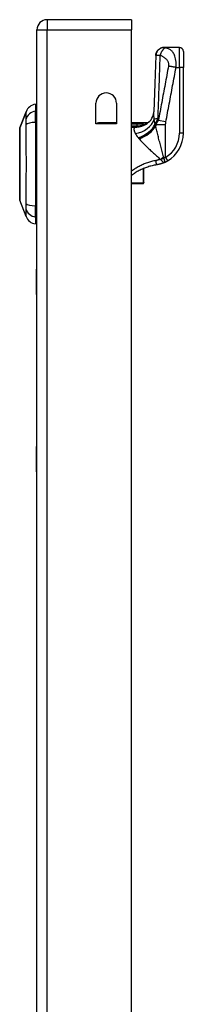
# Model space of a CAD drawing. Header units: inches. Extents: x 20 to 683, y 61 to 320.
# Tile 195 of 205: x 399.7 to 401.32, y 204.48 to 214.19. Entities that reach past the tile are written whole.
import ezdxf

# ---------------------------------------------------------------- set-up
doc = ezdxf.new("R2010")
doc.units = ezdxf.units.IN
doc.header["$MEASUREMENT"] = 0
doc.layers.add('Visible Edges(ANSI)', color=7, linetype='Continuous', lineweight=25)
doc.layers.add('Visible Tangent Edges(ANSI)', color=7, linetype='Continuous', lineweight=25)

msp = doc.modelspace()

# ---------------------------------------------------------------- linework, layer by layer
at = {"layer": 'Visible Edges(ANSI)'}
for p, q in [((400.8081, 214.1937), (399.9731, 214.1937)), ((400.8081, 214.1937), (400.8081, 214.0947)), ((399.8741, 177.3747), (399.8741, 214.0947)), ((400.8081, 177.4917), (400.8081, 214.0947)), ((401.1275, 213.9193), (401.1263, 213.9193)), ((401.2796, 213.9193), (401.1275, 213.9193)), ((401.319, 213.88), (401.319, 213.7225)), ((401.319, 213.0734), (401.319, 213.7225)), ((399.8583, 213.3603), (399.8583, 213.2922)), ((400.4566, 213.1662), (400.4566, 213.3697)), ((400.6596, 213.3697), (400.6596, 213.1662)), ((399.7038, 213.1266), (399.7659, 213.2863)), ((399.8583, 213.1815), (399.8583, 213.2922)), ((399.8583, 213.1815), (399.8583, 212.358)), ((400.6596, 213.1662), (400.4566, 213.1662)), ((400.6596, 213.1769), (400.4804, 213.1769)), ((400.9623, 213.1769), (400.8081, 213.1769)), ((400.9396, 213.1595), (400.9389, 213.1589)), ((400.9289, 212.5868), (400.9289, 212.7269)), ((400.8081, 212.5769), (400.921, 212.5769)), ((400.9289, 212.5868), (400.9289, 212.5848)), ((399.7659, 212.2532), (399.7038, 212.4129)), ((399.8583, 212.2472), (399.8583, 212.358)), ((399.8583, 212.2472), (399.8583, 212.1792)), ((399.8681, 211.4847), (399.8681, 211.7347)), ((399.8741, 211.7347), (399.8681, 211.7347)), ((399.8681, 211.4847), (399.8681, 209.9847)), ((399.8681, 209.7347), (399.8681, 209.9847)), ((399.8681, 209.7347), (399.8741, 209.7347))]:
    msp.add_line(p, q, dxfattribs=at)
at = {"layer": 'Visible Edges(ANSI)', "flags": 128}
for points in [[(401.047, 213.8422), (401.0489, 213.8573), (401.0537, 213.8718), (401.0611, 213.8852), (401.071, 213.8969), (401.083, 213.9064), (401.0965, 213.9135), (401.1112, 213.9179), (401.1263, 213.9193)], [(401.047, 213.8422), (401.0383, 213.5641), (401.0282, 213.286)], [(400.9763, 213.1818), (400.9886, 213.1937), (400.9999, 213.2076), (401.0096, 213.2227), (401.0171, 213.238), (401.0224, 213.2526), (401.0257, 213.2657), (401.0275, 213.2769), (401.0282, 213.286)], [(399.7035, 213.1248), (399.7035, 213.1244), (399.7035, 213.1231), (399.7035, 213.121), (399.7035, 213.118), (399.7034, 213.1142), (399.7034, 213.1096), (399.7034, 213.1041), (399.7034, 213.0978), (399.7034, 213.0908), (399.7034, 213.083), (399.7033, 213.0744), (399.7033, 213.065), (399.7033, 213.055), (399.7033, 213.0442), (399.7033, 213.0328), (399.7033, 213.0208), (399.7033, 213.0082), (399.7033, 212.995), (399.7033, 212.9813), (399.7033, 212.9671), (399.7033, 212.9524), (399.7034, 212.9372), (399.7034, 212.9216), (399.7034, 212.9055), (399.7034, 212.8892), (399.7034, 212.8726), (399.7034, 212.8558), (399.7035, 212.8389), (399.7035, 212.8217), (399.7035, 212.8044), (399.7035, 212.7869), (399.7035, 212.7694), (399.7035, 212.7519), (399.7035, 212.7345), (399.7035, 212.7172), (399.7035, 212.7001), (399.7034, 212.6831), (399.7034, 212.6663), (399.7034, 212.6497), (399.7034, 212.6333), (399.7034, 212.6173), (399.7034, 212.6017), (399.7033, 212.5866), (399.7033, 212.5719), (399.7033, 212.5577), (399.7033, 212.544), (399.7033, 212.5308), (399.7033, 212.5183), (399.7033, 212.5063), (399.7033, 212.495), (399.7033, 212.4843), (399.7033, 212.4743), (399.7033, 212.4651), (399.7034, 212.4565), (399.7034, 212.4487), (399.7034, 212.4416), (399.7034, 212.4353), (399.7034, 212.4299), (399.7034, 212.4252), (399.7035, 212.4214), (399.7035, 212.4184), (399.7035, 212.4163), (399.7035, 212.415), (399.7035, 212.4146)], [(400.9389, 213.1589), (400.9387, 213.1588), (400.9384, 213.1586), (400.9382, 213.1585), (400.938, 213.1583), (400.9377, 213.1581), (400.9374, 213.1579), (400.9371, 213.1577), (400.9368, 213.1575), (400.9365, 213.1573), (400.9361, 213.1571), (400.9358, 213.1569), (400.9354, 213.1567), (400.935, 213.1565), (400.9347, 213.1563), (400.9343, 213.1561), (400.9339, 213.1559), (400.9336, 213.1557), (400.9332, 213.1555), (400.9328, 213.1553), (400.9324, 213.1551), (400.9321, 213.1549), (400.9317, 213.1547), (400.9313, 213.1545), (400.9309, 213.1544)], [(400.9623, 213.1769), (400.9623, 213.1768), (400.9622, 213.1767), (400.962, 213.1766), (400.9617, 213.1764), (400.9613, 213.1761), (400.9609, 213.1757), (400.9603, 213.1753), (400.9597, 213.1748), (400.9591, 213.1743), (400.9583, 213.1737), (400.9575, 213.173), (400.9566, 213.1723), (400.9556, 213.1715), (400.9545, 213.1707), (400.9533, 213.1698), (400.9521, 213.1689), (400.9508, 213.1679), (400.9494, 213.1669), (400.948, 213.1658), (400.9465, 213.1646), (400.9449, 213.1634), (400.9432, 213.1621), (400.9415, 213.1608), (400.9396, 213.1595)], [(401.0543, 212.7625), (401.0432, 212.7606), (401.0322, 212.7585), (401.0212, 212.7561), (401.0102, 212.7535), (400.9993, 212.7508), (400.9885, 212.7478), (400.9777, 212.7445), (400.967, 212.7411), (400.9563, 212.7374), (400.9457, 212.7336), (400.9352, 212.7295), (400.9248, 212.7252), (400.9145, 212.7207), (400.9043, 212.716), (400.8941, 212.7111), (400.8841, 212.706), (400.8742, 212.7007), (400.8644, 212.6952), (400.8547, 212.6896), (400.8451, 212.6837), (400.8356, 212.6776), (400.8263, 212.6714), (400.8171, 212.665), (400.8081, 212.6584)], [(401.1354, 212.7872), (401.1322, 212.7857), (401.129, 212.7843), (401.1257, 212.7829), (401.1224, 212.7816), (401.1191, 212.7803), (401.1158, 212.779), (401.1125, 212.7777), (401.1091, 212.7765), (401.1058, 212.7754), (401.1024, 212.7742), (401.099, 212.7731), (401.0957, 212.7721), (401.0922, 212.7711), (401.0888, 212.7701), (401.0854, 212.7692), (401.082, 212.7683), (401.0785, 212.7674), (401.0751, 212.7666), (401.0716, 212.7658), (401.0682, 212.7651), (401.0647, 212.7644), (401.0613, 212.7637), (401.0578, 212.7631), (401.0543, 212.7625)], [(401.1354, 212.7872), (401.1366, 212.7878), (401.1378, 212.7883), (401.139, 212.7889), (401.1402, 212.7895), (401.1414, 212.79), (401.1426, 212.7906), (401.1439, 212.7912), (401.1451, 212.7918), (401.1463, 212.7924), (401.1475, 212.793), (401.1487, 212.7937), (401.1499, 212.7943), (401.1511, 212.7949), (401.1523, 212.7956), (401.1535, 212.7962), (401.1547, 212.7969), (401.1559, 212.7975), (401.1571, 212.7982), (401.1583, 212.7989), (401.1595, 212.7995), (401.1607, 212.8002), (401.1619, 212.8009), (401.1631, 212.8016), (401.1642, 212.8023)]]:
    msp.add_lwpolyline(points, dxfattribs=at)
at = {"layer": 'Visible Edges(ANSI)'}
for centre, radius, start, end in [((399.9731, 214.0947), 0.099, 90, 180), ((401.2796, 213.88), 0.0394, 0, 90), ((400.5581, 213.3697), 0.1015, 0, 180), ((399.876, 213.2435), 0.1181, 98.60095, 158.74949), ((399.8505, 213.3012), 0.0394, 53.1301, 78.46304), ((399.7084, 213.1248), 0.00492, 158.74949, 179.79123), ((400.4804, 213.1572), 0.0197, 90, 152.63451), ((400.8695, 213.3504), 0.1969, 298.14624, 307.25047), ((401.004, 213.0734), 0.315, 300.58054, 0), ((400.921, 212.5848), 0.00787, 270, 0), ((399.7084, 212.4146), 0.00492, 180.20877, 201.25051), ((399.876, 212.296), 0.1181, 201.25051, 261.39905), ((399.8505, 212.2382), 0.0394, 281.53696, 306.8699)]:
    msp.add_arc(centre, radius, start, end, dxfattribs=at)
at = {"layer": 'Visible Tangent Edges(ANSI)'}
for p, q in [((399.9731, 214.1937), (399.9731, 214.0947)), ((399.8741, 214.0947), (399.9731, 214.0947)), ((399.9731, 214.0947), (400.8081, 214.0947)), ((399.9731, 177.3747), (399.9731, 214.0947)), ((401.2796, 213.7225), (401.2796, 213.9193)), ((401.2471, 213.7225), (401.2796, 213.7225)), ((401.319, 213.7225), (401.2796, 213.7225)), ((401.2796, 213.7225), (401.2796, 213.0734)), ((399.7659, 213.2863), (399.7038, 213.1266)), ((400.4804, 213.1769), (400.4804, 213.1662)), ((400.8615, 213.1637), (400.8081, 213.1637)), ((400.8081, 213.1447), (400.8615, 213.1447)), ((400.839, 213.1434), (400.8081, 213.1434)), ((400.8081, 213.134), (400.839, 213.134)), ((400.839, 213.134), (400.839, 213.1434)), ((400.8615, 213.1637), (400.8615, 213.1447)), ((400.9142, 213.1475), (400.9124, 213.1524)), ((401.0437, 213.164), (401.0413, 213.164)), ((401.0437, 213.1526), (401.0437, 213.164)), ((401.1442, 213.1559), (401.0462, 213.1559)), ((401.0462, 213.1559), (401.0462, 213.1467)), ((401.1466, 213.1849), (401.0721, 213.1988)), ((401.1442, 212.8362), (401.1442, 213.1559)), ((401.319, 213.0734), (401.2796, 213.0734)), ((401.1442, 212.8362), (401.1642, 212.8023)), ((400.921, 212.7236), (400.921, 212.5829)), ((400.921, 212.5829), (400.8081, 212.5829)), ((400.921, 212.5769), (400.921, 212.5829)), ((399.8681, 211.4847), (399.8741, 211.4847)), ((399.8741, 209.9847), (399.8681, 209.9847))]:
    msp.add_line(p, q, dxfattribs=at)
at = {"layer": 'Visible Tangent Edges(ANSI)', "flags": 128}
for points in [[(401.1275, 213.9193), (401.123, 213.9192), (401.1184, 213.9188), (401.1138, 213.9181), (401.1091, 213.9171), (401.1044, 213.9157), (401.0997, 213.914), (401.0951, 213.912), (401.0905, 213.9097), (401.0861, 213.9071), (401.0817, 213.9041), (401.0776, 213.9008), (401.0737, 213.8973), (401.07, 213.8935), (401.0666, 213.8895), (401.0634, 213.8852), (401.0606, 213.8808), (401.058, 213.8763), (401.0558, 213.8717), (401.0538, 213.8669), (401.0522, 213.8622), (401.0509, 213.8574), (401.0499, 213.8527), (401.0492, 213.848), (401.0488, 213.8434)], [(401.1429, 213.9159), (401.1406, 213.9152), (401.1381, 213.9142), (401.1357, 213.9129), (401.1331, 213.9115), (401.1306, 213.9098), (401.128, 213.9078), (401.1254, 213.9056), (401.1228, 213.9032), (401.1202, 213.9005), (401.1176, 213.8977), (401.1151, 213.8946), (401.1126, 213.8913), (401.1102, 213.8879), (401.1078, 213.8843), (401.1055, 213.8805), (401.1034, 213.8766), (401.1013, 213.8726), (401.0994, 213.8686), (401.0975, 213.8645), (401.0958, 213.8603), (401.0942, 213.8562), (401.0928, 213.852), (401.0914, 213.8479), (401.0902, 213.8438)], [(401.1429, 213.9159), (401.142, 213.9161), (401.1412, 213.9163), (401.1404, 213.9165), (401.1396, 213.9167), (401.1388, 213.9169), (401.138, 213.9171), (401.1372, 213.9172), (401.1365, 213.9174), (401.1358, 213.9176), (401.1351, 213.9178), (401.1344, 213.9179), (401.1337, 213.9181), (401.133, 213.9183), (401.1323, 213.9185), (401.1317, 213.9186), (401.1311, 213.9188), (401.1305, 213.9189), (401.13, 213.919), (401.1295, 213.9191), (401.129, 213.9192), (401.1286, 213.9193), (401.1282, 213.9193), (401.1278, 213.9193), (401.1275, 213.9193)], [(401.2471, 213.7225), (401.2479, 213.7405), (401.2478, 213.7583), (401.2469, 213.7755), (401.2451, 213.7918), (401.2427, 213.8067), (401.2396, 213.8203), (401.236, 213.8326), (401.232, 213.8435), (401.2276, 213.8532), (401.223, 213.8618), (401.2181, 213.8694), (401.2129, 213.8762), (401.2077, 213.8822), (401.2022, 213.8874), (401.1967, 213.8921), (401.191, 213.8963), (401.1852, 213.9), (401.1793, 213.9032), (401.1734, 213.9061), (401.1674, 213.9086), (401.1613, 213.9109), (401.1552, 213.9128), (401.1491, 213.9145), (401.1429, 213.9159)], [(401.047, 213.8422), (401.047, 213.8422), (401.047, 213.8423), (401.047, 213.8423), (401.047, 213.8424), (401.0471, 213.8424), (401.0471, 213.8425), (401.0471, 213.8425), (401.0472, 213.8426), (401.0472, 213.8426), (401.0473, 213.8427), (401.0474, 213.8427), (401.0474, 213.8428), (401.0475, 213.8428), (401.0476, 213.8429), (401.0477, 213.8429), (401.0478, 213.843), (401.0479, 213.843), (401.048, 213.8431), (401.0481, 213.8431), (401.0482, 213.8432), (401.0484, 213.8432), (401.0485, 213.8433), (401.0487, 213.8433), (401.0488, 213.8434)], [(401.0488, 213.8434), (401.0495, 213.8436), (401.0503, 213.8438), (401.0512, 213.8439), (401.0522, 213.8441), (401.0533, 213.8442), (401.0546, 213.8443), (401.0559, 213.8444), (401.0574, 213.8445), (401.0589, 213.8445), (401.0606, 213.8446), (401.0624, 213.8446), (401.0643, 213.8446), (401.0662, 213.8446), (401.068, 213.8446), (401.0699, 213.8445), (401.0718, 213.8445), (401.0739, 213.8444), (401.076, 213.8443), (401.0781, 213.8443), (401.0804, 213.8442), (401.0827, 213.8441), (401.0851, 213.844), (401.0876, 213.8439), (401.0902, 213.8438)], [(401.0685, 213.2165), (401.0696, 213.2427), (401.0706, 213.2688), (401.0716, 213.295), (401.0726, 213.3211), (401.0736, 213.3472), (401.0746, 213.3734), (401.0756, 213.3995), (401.0766, 213.4257), (401.0775, 213.4518), (401.0784, 213.4779), (401.0794, 213.5041), (401.0803, 213.5302), (401.0812, 213.5563), (401.0821, 213.5825), (401.0829, 213.6086), (401.0838, 213.6347), (401.0847, 213.6609), (401.0855, 213.687), (401.0863, 213.7131), (401.0871, 213.7393), (401.0879, 213.7654), (401.0887, 213.7915), (401.0895, 213.8176), (401.0902, 213.8438)], [(401.0902, 213.8438), (401.0956, 213.8418), (401.1008, 213.8396), (401.106, 213.8373), (401.111, 213.8347), (401.1159, 213.8319), (401.1207, 213.829), (401.1255, 213.8258), (401.1301, 213.8225), (401.1346, 213.819), (401.139, 213.8154), (401.1433, 213.8115), (401.1475, 213.8074), (401.1515, 213.8031), (401.1553, 213.7986), (401.1589, 213.7938), (401.1623, 213.7887), (401.1654, 213.7832), (401.1682, 213.7774), (401.1705, 213.7713), (401.1723, 213.7648), (401.1735, 213.7579), (401.1739, 213.7508), (401.1736, 213.7436), (401.1726, 213.7364)], [(401.1726, 213.7364), (401.1684, 213.7141), (401.1642, 213.6917), (401.16, 213.6692), (401.1558, 213.6468), (401.1516, 213.6244), (401.1474, 213.6021), (401.1433, 213.5797), (401.1391, 213.5573), (401.1349, 213.5349), (401.1307, 213.5125), (401.1265, 213.4901), (401.1223, 213.4677), (401.1181, 213.4453), (401.114, 213.4229), (401.1098, 213.4005), (401.1056, 213.3781), (401.1014, 213.3557), (401.0972, 213.3333), (401.093, 213.3109), (401.0888, 213.2885), (401.0847, 213.2661), (401.0805, 213.2438), (401.0763, 213.2213), (401.0721, 213.1988)], [(401.1466, 213.1849), (401.1508, 213.2074), (401.155, 213.2298), (401.1592, 213.2522), (401.1634, 213.2746), (401.1676, 213.297), (401.1718, 213.3194), (401.176, 213.3418), (401.1801, 213.3642), (401.1843, 213.3866), (401.1885, 213.409), (401.1927, 213.4314), (401.1969, 213.4537), (401.2011, 213.4761), (401.2053, 213.4985), (401.2094, 213.5209), (401.2136, 213.5433), (401.2178, 213.5657), (401.222, 213.5881), (401.2262, 213.6105), (401.2304, 213.6329), (401.2345, 213.6553), (401.2387, 213.6777), (401.2429, 213.7001), (401.2471, 213.7225)], [(401.2471, 213.7225), (401.2437, 213.7231), (401.2404, 213.7237), (401.2371, 213.7242), (401.2337, 213.7248), (401.2304, 213.7254), (401.2271, 213.726), (401.2237, 213.7266), (401.2204, 213.7272), (401.2171, 213.7278), (401.2139, 213.7284), (401.2106, 213.729), (401.2074, 213.7296), (401.2042, 213.7302), (401.2011, 213.7308), (401.198, 213.7314), (401.1949, 213.732), (401.1919, 213.7326), (401.189, 213.7332), (401.1861, 213.7337), (401.1832, 213.7343), (401.1805, 213.7348), (401.1778, 213.7354), (401.1752, 213.7359), (401.1726, 213.7364)], [(399.7659, 213.2863), (399.7659, 213.2862), (399.7659, 213.2858), (399.7659, 213.2851), (399.7658, 213.2841), (399.7658, 213.2829), (399.7657, 213.2814), (399.7657, 213.2797), (399.7656, 213.2776), (399.7655, 213.2754), (399.7654, 213.2728), (399.7654, 213.27), (399.7653, 213.267), (399.7652, 213.2637), (399.7651, 213.2601), (399.765, 213.2564), (399.7649, 213.2523), (399.7649, 213.2481), (399.7648, 213.2436), (399.7647, 213.2389), (399.7647, 213.234), (399.7646, 213.2288), (399.7646, 213.2235), (399.7645, 213.2179), (399.7644, 213.2097)], [(401.0312, 213.2116), (401.0309, 213.215), (401.0306, 213.2185), (401.0303, 213.2219), (401.0301, 213.2253), (401.0298, 213.2286), (401.0296, 213.232), (401.0293, 213.2353), (401.0291, 213.2385), (401.0289, 213.2418), (401.0287, 213.245), (401.0286, 213.2481), (401.0284, 213.2513), (401.0283, 213.2544), (401.0282, 213.2574), (401.0281, 213.2605), (401.028, 213.2634), (401.028, 213.2664), (401.0279, 213.2693), (401.0279, 213.2722), (401.0279, 213.275), (401.0279, 213.2778), (401.028, 213.2806), (401.0281, 213.2833), (401.0282, 213.286)], [(399.7034, 213.0443), (399.7035, 213.0508), (399.7035, 213.057), (399.7035, 213.063), (399.7035, 213.0688), (399.7035, 213.0743), (399.7036, 213.0795), (399.7036, 213.0845), (399.7036, 213.0893), (399.7036, 213.0937), (399.7036, 213.0979), (399.7037, 213.1018), (399.7037, 213.1054), (399.7037, 213.1088), (399.7037, 213.1118), (399.7037, 213.1146), (399.7038, 213.1171), (399.7038, 213.1193), (399.7038, 213.1213), (399.7038, 213.1229), (399.7038, 213.1242), (399.7038, 213.1253), (399.7038, 213.126), (399.7038, 213.1265), (399.7038, 213.1266)], [(399.7644, 213.2097), (399.7644, 213.2083), (399.7644, 213.2069), (399.7645, 213.2054), (399.7645, 213.2038), (399.7645, 213.2021), (399.7645, 213.2004), (399.7645, 213.1986), (399.7645, 213.1967), (399.7646, 213.1948), (399.7646, 213.1928), (399.7646, 213.1907), (399.7646, 213.1885), (399.7646, 213.1863), (399.7646, 213.1841), (399.7646, 213.1817), (399.7645, 213.1793), (399.7645, 213.1769), (399.7645, 213.1744), (399.7645, 213.1718), (399.7645, 213.1692), (399.7645, 213.1666), (399.7644, 213.1639), (399.7644, 213.1611), (399.7644, 213.1583)], [(399.7644, 213.1583), (399.7646, 213.1248), (399.7647, 213.0937), (399.7648, 213.0623), (399.7649, 213.0306), (399.7651, 212.9986), (399.7653, 212.9663), (399.7654, 212.9338), (399.7656, 212.9012), (399.7657, 212.8685), (399.7658, 212.8356), (399.7659, 212.8026), (399.7659, 212.7695), (399.7659, 212.7365), (399.7658, 212.7035), (399.7657, 212.6707), (399.7656, 212.6379), (399.7654, 212.6053), (399.7653, 212.5729), (399.7651, 212.5407), (399.7649, 212.5087), (399.7648, 212.4771), (399.7647, 212.4457), (399.7646, 212.4147), (399.7644, 212.3811)], [(400.839, 213.134), (400.8375, 213.1323), (400.8361, 213.1304), (400.8349, 213.1285), (400.8339, 213.1265), (400.8331, 213.1244), (400.8324, 213.1223), (400.8319, 213.12), (400.8316, 213.1177), (400.8314, 213.1153), (400.8314, 213.1129), (400.8315, 213.1104), (400.8318, 213.1078), (400.8322, 213.1051), (400.8328, 213.1024), (400.8335, 213.0996), (400.8343, 213.0967), (400.8352, 213.0938), (400.8363, 213.0908), (400.8374, 213.0878), (400.8387, 213.0846), (400.8401, 213.0815), (400.8416, 213.0783), (400.8432, 213.075), (400.8448, 213.0717)], [(400.839, 213.134), (400.8422, 213.1341), (400.8455, 213.1341), (400.8487, 213.1342), (400.8519, 213.1344), (400.8551, 213.1346), (400.8583, 213.1349), (400.8615, 213.1352), (400.8646, 213.1356), (400.8678, 213.136), (400.871, 213.1364), (400.8741, 213.1369), (400.8773, 213.1375), (400.8804, 213.1381), (400.8836, 213.1387), (400.8867, 213.1394), (400.8898, 213.1402), (400.8929, 213.1409), (400.896, 213.1417), (400.899, 213.1426), (400.9021, 213.1435), (400.9051, 213.1444), (400.9082, 213.1454), (400.9112, 213.1465), (400.9142, 213.1475)], [(400.8615, 213.1447), (400.8605, 213.1446), (400.8596, 213.1445), (400.8587, 213.1444), (400.8577, 213.1443), (400.8568, 213.1442), (400.8559, 213.1441), (400.8549, 213.1441), (400.854, 213.144), (400.8531, 213.1439), (400.8521, 213.1438), (400.8512, 213.1438), (400.8503, 213.1437), (400.8493, 213.1437), (400.8484, 213.1436), (400.8475, 213.1436), (400.8465, 213.1435), (400.8456, 213.1435), (400.8447, 213.1435), (400.8437, 213.1434), (400.8428, 213.1434), (400.8418, 213.1434), (400.8409, 213.1434), (400.84, 213.1434), (400.839, 213.1434)], [(400.9155, 213.1628), (400.9133, 213.1629), (400.9111, 213.163), (400.9089, 213.1631), (400.9066, 213.1632), (400.9044, 213.1633), (400.9021, 213.1633), (400.8999, 213.1634), (400.8976, 213.1634), (400.8954, 213.1635), (400.8931, 213.1635), (400.8909, 213.1636), (400.8886, 213.1636), (400.8863, 213.1636), (400.8841, 213.1636), (400.8818, 213.1637), (400.8796, 213.1637), (400.8773, 213.1637), (400.875, 213.1637), (400.8728, 213.1637), (400.8705, 213.1637), (400.8683, 213.1637), (400.866, 213.1637), (400.8637, 213.1637), (400.8615, 213.1637)], [(400.8615, 213.1447), (400.8637, 213.1449), (400.8659, 213.1451), (400.8682, 213.1453), (400.8704, 213.1455), (400.8726, 213.1458), (400.8748, 213.146), (400.877, 213.1463), (400.8792, 213.1466), (400.8813, 213.1469), (400.8835, 213.1472), (400.8857, 213.1475), (400.8878, 213.1478), (400.8899, 213.1482), (400.892, 213.1485), (400.8941, 213.1489), (400.8962, 213.1492), (400.8983, 213.1496), (400.9004, 213.15), (400.9024, 213.1504), (400.9045, 213.1508), (400.9065, 213.1512), (400.9085, 213.1516), (400.9105, 213.152), (400.9124, 213.1524)], [(400.9124, 213.1524), (400.9138, 213.1527), (400.9152, 213.1529), (400.9165, 213.1532), (400.9179, 213.1535), (400.9192, 213.1538), (400.9205, 213.154), (400.9218, 213.1543), (400.923, 213.1545), (400.9242, 213.1548), (400.9254, 213.155), (400.9265, 213.1552), (400.9276, 213.1554), (400.9286, 213.1556), (400.9295, 213.1557), (400.9304, 213.1558), (400.9311, 213.1559), (400.9317, 213.1559), (400.9321, 213.1558), (400.9324, 213.1557), (400.9325, 213.1555), (400.9323, 213.1553), (400.932, 213.155), (400.9315, 213.1547), (400.9309, 213.1544)], [(400.9142, 213.1475), (400.9149, 213.1478), (400.9156, 213.148), (400.9163, 213.1483), (400.917, 213.1486), (400.9177, 213.1488), (400.9184, 213.1491), (400.9191, 213.1494), (400.9198, 213.1496), (400.9205, 213.1499), (400.9212, 213.1502), (400.9219, 213.1505), (400.9226, 213.1508), (400.9233, 213.151), (400.924, 213.1513), (400.9247, 213.1516), (400.9254, 213.1519), (400.9261, 213.1522), (400.9268, 213.1525), (400.9275, 213.1528), (400.9282, 213.1531), (400.9289, 213.1534), (400.9295, 213.1537), (400.9302, 213.154), (400.9309, 213.1544)], [(400.9389, 213.1589), (400.9383, 213.1592), (400.9376, 213.1595), (400.9369, 213.1598), (400.9361, 213.16), (400.9352, 213.1603), (400.9343, 213.1605), (400.9334, 213.1607), (400.9325, 213.1609), (400.9315, 213.1611), (400.9306, 213.1612), (400.9296, 213.1614), (400.9285, 213.1615), (400.9275, 213.1617), (400.9265, 213.1618), (400.9254, 213.1619), (400.9243, 213.162), (400.9232, 213.1622), (400.9222, 213.1623), (400.9211, 213.1624), (400.92, 213.1624), (400.9189, 213.1625), (400.9178, 213.1626), (400.9166, 213.1627), (400.9155, 213.1628)], [(401.0413, 213.164), (401.0407, 213.1658), (401.0401, 213.1677), (401.0396, 213.1695), (401.0391, 213.1714), (401.0385, 213.1733), (401.038, 213.1752), (401.0375, 213.1771), (401.0371, 213.179), (401.0366, 213.1809), (401.0362, 213.1829), (401.0357, 213.1849), (401.0353, 213.1869), (401.0349, 213.1889), (401.0345, 213.1909), (401.0341, 213.1929), (401.0337, 213.1949), (401.0334, 213.197), (401.033, 213.199), (401.0327, 213.2011), (401.0324, 213.2032), (401.0321, 213.2053), (401.0318, 213.2074), (401.0315, 213.2095), (401.0312, 213.2116)], [(401.0437, 213.1526), (401.0436, 213.1531), (401.0435, 213.1535), (401.0434, 213.154), (401.0433, 213.1545), (401.0432, 213.155), (401.0431, 213.1555), (401.043, 213.1559), (401.0429, 213.1564), (401.0428, 213.1569), (401.0427, 213.1574), (401.0426, 213.1578), (401.0425, 213.1583), (401.0424, 213.1588), (401.0423, 213.1593), (401.0422, 213.1598), (401.0421, 213.1602), (401.042, 213.1607), (401.0419, 213.1612), (401.0418, 213.1617), (401.0417, 213.1621), (401.0416, 213.1626), (401.0415, 213.1631), (401.0414, 213.1636), (401.0413, 213.164)], [(401.0437, 213.164), (401.0446, 213.1664), (401.0456, 213.1687), (401.0465, 213.171), (401.0475, 213.1733), (401.0485, 213.1756), (401.0495, 213.1779), (401.0505, 213.1801), (401.0515, 213.1823), (401.0525, 213.1846), (401.0535, 213.1868), (401.0545, 213.189), (401.0556, 213.1912), (401.0566, 213.1934), (401.0577, 213.1955), (401.0587, 213.1977), (401.0598, 213.1998), (401.0609, 213.2019), (401.0619, 213.2041), (401.063, 213.2062), (401.0641, 213.2083), (401.0652, 213.2103), (401.0663, 213.2124), (401.0674, 213.2145), (401.0685, 213.2165)], [(401.0462, 213.1467), (401.0461, 213.147), (401.046, 213.1472), (401.0459, 213.1475), (401.0458, 213.1477), (401.0457, 213.148), (401.0456, 213.1482), (401.0455, 213.1484), (401.0454, 213.1487), (401.0453, 213.1489), (401.0452, 213.1492), (401.0451, 213.1494), (401.045, 213.1497), (401.0449, 213.1499), (401.0448, 213.1501), (401.0447, 213.1504), (401.0446, 213.1506), (401.0444, 213.1509), (401.0443, 213.1511), (401.0442, 213.1514), (401.0441, 213.1516), (401.044, 213.1519), (401.0439, 213.1521), (401.0438, 213.1523), (401.0437, 213.1526)], [(401.0721, 213.1988), (401.0706, 213.197), (401.0691, 213.1952), (401.0677, 213.1934), (401.0663, 213.1916), (401.065, 213.1898), (401.0637, 213.188), (401.0624, 213.1862), (401.0612, 213.1845), (401.0601, 213.1827), (401.0589, 213.1809), (401.0578, 213.1791), (401.0567, 213.1773), (401.0557, 213.1755), (401.0547, 213.1737), (401.0537, 213.1719), (401.0528, 213.1702), (401.0519, 213.1684), (401.051, 213.1666), (401.0501, 213.1648), (401.0493, 213.163), (401.0485, 213.1612), (401.0477, 213.1594), (401.047, 213.1576), (401.0462, 213.1559)], [(401.1245, 212.8412), (401.1209, 212.8545), (401.1172, 212.8678), (401.1136, 212.8811), (401.11, 212.8943), (401.1064, 212.9076), (401.1028, 212.9208), (401.0992, 212.934), (401.0957, 212.9472), (401.0922, 212.9603), (401.0888, 212.9733), (401.0854, 212.9863), (401.082, 212.9992), (401.0787, 213.012), (401.0754, 213.0248), (401.0722, 213.0374), (401.069, 213.05), (401.0659, 213.0625), (401.0629, 213.0749), (401.0599, 213.0872), (401.057, 213.0993), (401.0542, 213.1114), (401.0514, 213.1233), (401.0488, 213.1351), (401.0462, 213.1467)], [(401.1442, 213.1559), (401.1442, 213.1571), (401.1442, 213.1583), (401.1442, 213.1595), (401.1443, 213.1607), (401.1443, 213.1619), (401.1443, 213.1631), (401.1444, 213.1643), (401.1444, 213.1655), (401.1445, 213.1667), (401.1446, 213.168), (401.1447, 213.1692), (401.1448, 213.1704), (401.1449, 213.1716), (401.145, 213.1728), (401.1451, 213.174), (401.1452, 213.1752), (401.1454, 213.1764), (401.1455, 213.1776), (401.1457, 213.1789), (401.1458, 213.1801), (401.146, 213.1813), (401.1462, 213.1825), (401.1464, 213.1837), (401.1466, 213.1849)], [(399.7034, 212.9973), (399.7034, 212.9994), (399.7034, 213.0015), (399.7034, 213.0036), (399.7034, 213.0057), (399.7034, 213.0078), (399.7034, 213.0098), (399.7034, 213.0119), (399.7034, 213.0139), (399.7034, 213.0159), (399.7034, 213.0179), (399.7034, 213.0199), (399.7034, 213.0219), (399.7034, 213.0238), (399.7034, 213.0258), (399.7034, 213.0277), (399.7034, 213.0296), (399.7034, 213.0315), (399.7034, 213.0334), (399.7034, 213.0352), (399.7034, 213.0371), (399.7034, 213.0389), (399.7034, 213.0408), (399.7034, 213.0426), (399.7034, 213.0443)], [(400.8448, 213.0717), (400.8457, 213.0701), (400.8466, 213.0684), (400.8475, 213.0668), (400.8484, 213.0652), (400.8493, 213.0635), (400.8503, 213.0618), (400.8513, 213.0602), (400.8524, 213.0585), (400.8534, 213.0568), (400.8545, 213.0551), (400.8557, 213.0534), (400.8568, 213.0516), (400.858, 213.0499), (400.8592, 213.0482), (400.8605, 213.0464), (400.8618, 213.0446), (400.8631, 213.0429), (400.8644, 213.0411), (400.8658, 213.0393), (400.8672, 213.0376), (400.8686, 213.0358), (400.87, 213.034), (400.8715, 213.0322), (400.8731, 213.0304)], [(400.8731, 213.0304), (400.8733, 213.0301), (400.8736, 213.0297), (400.8739, 213.0294), (400.8741, 213.0291), (400.8744, 213.0288), (400.8747, 213.0285), (400.8749, 213.0282), (400.8752, 213.0279), (400.8755, 213.0275), (400.8757, 213.0272), (400.876, 213.0269), (400.8763, 213.0266), (400.8766, 213.0263), (400.8768, 213.026), (400.8771, 213.0257), (400.8774, 213.0253), (400.8777, 213.025), (400.8779, 213.0247), (400.8782, 213.0244), (400.8785, 213.0241), (400.8788, 213.0238), (400.879, 213.0234), (400.8793, 213.0231), (400.8796, 213.0228)], [(399.7034, 212.5422), (399.7035, 212.5583), (399.7035, 212.5752), (399.7036, 212.5928), (399.7036, 212.611), (399.7036, 212.6297), (399.7037, 212.6488), (399.7037, 212.6683), (399.7038, 212.6882), (399.7038, 212.7082), (399.7038, 212.7285), (399.7038, 212.749), (399.7038, 212.7697), (399.7038, 212.7903), (399.7038, 212.8109), (399.7038, 212.8313), (399.7038, 212.8515), (399.7037, 212.8713), (399.7037, 212.8909), (399.7036, 212.91), (399.7036, 212.9287), (399.7036, 212.9469), (399.7035, 212.9644), (399.7035, 212.9812), (399.7034, 212.9973)], [(400.8796, 213.0228), (400.8797, 213.0226), (400.8799, 213.0225), (400.88, 213.0223), (400.8802, 213.0222), (400.8803, 213.022), (400.8804, 213.0218), (400.8806, 213.0217), (400.8807, 213.0215), (400.8809, 213.0214), (400.881, 213.0212), (400.8811, 213.021), (400.8813, 213.0209), (400.8814, 213.0207), (400.8816, 213.0205), (400.8817, 213.0204), (400.8819, 213.0202), (400.882, 213.0201), (400.8821, 213.0199), (400.8823, 213.0197), (400.8824, 213.0196), (400.8826, 213.0194), (400.8827, 213.0193), (400.8828, 213.0191), (400.883, 213.0189)], [(400.883, 213.0189), (400.8897, 213.0113), (400.8968, 213.0035), (400.9041, 212.9956), (400.9116, 212.9876), (400.9193, 212.9796), (400.9273, 212.9714), (400.9354, 212.9632), (400.9437, 212.955), (400.9521, 212.9467), (400.9607, 212.9383), (400.9694, 212.9299), (400.9783, 212.9214), (400.9873, 212.9129), (400.9964, 212.9043), (401.0056, 212.8957), (401.0149, 212.887), (401.0243, 212.8783), (401.0338, 212.8696), (401.0433, 212.8609), (401.0529, 212.8521), (401.0625, 212.8433), (401.0722, 212.8345), (401.0819, 212.8258), (401.0916, 212.817)], [(401.127, 212.8298), (401.1269, 212.8303), (401.1268, 212.8308), (401.1268, 212.8313), (401.1267, 212.8318), (401.1266, 212.8323), (401.1265, 212.8328), (401.1264, 212.8333), (401.1263, 212.8337), (401.1262, 212.8342), (401.1261, 212.8347), (401.126, 212.8352), (401.1259, 212.8357), (401.1258, 212.8362), (401.1257, 212.8366), (401.1256, 212.8371), (401.1254, 212.8376), (401.1253, 212.838), (401.1252, 212.8385), (401.1251, 212.839), (401.125, 212.8394), (401.1249, 212.8399), (401.1247, 212.8403), (401.1246, 212.8408), (401.1245, 212.8412)], [(401.1442, 212.8362), (401.1435, 212.8359), (401.1428, 212.8356), (401.1421, 212.8353), (401.1414, 212.8351), (401.1407, 212.8348), (401.14, 212.8345), (401.1392, 212.8342), (401.1385, 212.834), (401.1378, 212.8337), (401.1371, 212.8334), (401.1364, 212.8332), (401.1357, 212.8329), (401.135, 212.8326), (401.1342, 212.8324), (401.1335, 212.8321), (401.1328, 212.8318), (401.1321, 212.8316), (401.1313, 212.8313), (401.1306, 212.831), (401.1299, 212.8308), (401.1292, 212.8305), (401.1285, 212.8303), (401.1277, 212.83), (401.127, 212.8298)], [(401.048, 212.805), (401.0373, 212.803), (401.0267, 212.8007), (401.0161, 212.7982), (401.0055, 212.7956), (400.995, 212.7927), (400.9845, 212.7896), (400.9741, 212.7863), (400.9637, 212.7828), (400.9534, 212.779), (400.9431, 212.7751), (400.933, 212.771), (400.9228, 212.7666), (400.9128, 212.7621), (400.9028, 212.7573), (400.8929, 212.7524), (400.8831, 212.7473), (400.8734, 212.7419), (400.8638, 212.7364), (400.8542, 212.7307), (400.8448, 212.7248), (400.8354, 212.7187), (400.8262, 212.7124), (400.8171, 212.706), (400.8081, 212.6994)], [(401.0916, 212.817), (401.0899, 212.8163), (401.0881, 212.8157), (401.0863, 212.8151), (401.0845, 212.8144), (401.0827, 212.8138), (401.0809, 212.8132), (401.0791, 212.8127), (401.0773, 212.8121), (401.0755, 212.8116), (401.0737, 212.811), (401.0719, 212.8105), (401.0701, 212.81), (401.0682, 212.8095), (401.0664, 212.809), (401.0646, 212.8086), (401.0628, 212.8081), (401.0609, 212.8077), (401.0591, 212.8072), (401.0572, 212.8068), (401.0554, 212.8064), (401.0536, 212.8061), (401.0517, 212.8057), (401.0499, 212.8053), (401.048, 212.805)], [(401.0543, 212.7625), (401.0543, 212.7626), (401.0543, 212.7628), (401.0543, 212.7632), (401.0542, 212.7638), (401.0542, 212.7646), (401.054, 212.7656), (401.0539, 212.7667), (401.0537, 212.7681), (401.0535, 212.7696), (401.0533, 212.7713), (401.053, 212.7732), (401.0527, 212.7752), (401.0524, 212.7774), (401.052, 212.7797), (401.0516, 212.7821), (401.0513, 212.7846), (401.0509, 212.7872), (401.0505, 212.7898), (401.05, 212.7924), (401.0496, 212.795), (401.0492, 212.7975), (401.0488, 212.8001), (401.0484, 212.8026), (401.048, 212.805)], [(401.0916, 212.817), (401.0918, 212.817), (401.092, 212.8169), (401.0922, 212.8169), (401.0923, 212.8168), (401.0925, 212.8168), (401.0926, 212.8168), (401.0928, 212.8167), (401.0929, 212.8167), (401.0931, 212.8166), (401.0932, 212.8166), (401.0933, 212.8165), (401.0935, 212.8165), (401.0936, 212.8164), (401.0937, 212.8164), (401.0938, 212.8163), (401.0939, 212.8162), (401.094, 212.8162), (401.0941, 212.8161), (401.0942, 212.8161), (401.0943, 212.816), (401.0944, 212.8159), (401.0945, 212.8159), (401.0946, 212.8158), (401.0946, 212.8157)], [(401.0946, 212.8157), (401.0965, 212.8135), (401.0984, 212.8113), (401.1003, 212.8092), (401.1021, 212.807), (401.104, 212.805), (401.1059, 212.8029), (401.1077, 212.801), (401.1096, 212.7991), (401.1114, 212.7973), (401.1132, 212.7956), (401.1149, 212.794), (401.1167, 212.7925), (401.1184, 212.7912), (401.1201, 212.79), (401.1217, 212.7889), (401.1234, 212.788), (401.1249, 212.7873), (401.1265, 212.7867), (401.128, 212.7863), (401.1295, 212.7861), (401.131, 212.7861), (401.1325, 212.7863), (401.134, 212.7866), (401.1354, 212.7872)], [(401.1354, 212.7872), (401.1362, 212.7877), (401.1368, 212.7882), (401.1372, 212.7889), (401.1375, 212.7898), (401.1376, 212.7907), (401.1376, 212.7918), (401.1375, 212.793), (401.1373, 212.7944), (401.1371, 212.7959), (401.1367, 212.7975), (401.1363, 212.7993), (401.1358, 212.8011), (401.1353, 212.8031), (401.1347, 212.8052), (401.134, 212.8074), (401.1333, 212.8096), (401.1326, 212.812), (401.1318, 212.8144), (401.1311, 212.8169), (401.1303, 212.8194), (401.1295, 212.822), (401.1286, 212.8246), (401.1278, 212.8272), (401.127, 212.8298)], [(399.7034, 212.4951), (399.7034, 212.4969), (399.7034, 212.4987), (399.7034, 212.5005), (399.7034, 212.5023), (399.7034, 212.5042), (399.7034, 212.5061), (399.7034, 212.5079), (399.7034, 212.5098), (399.7034, 212.5117), (399.7034, 212.5137), (399.7034, 212.5156), (399.7034, 212.5176), (399.7034, 212.5195), (399.7034, 212.5215), (399.7034, 212.5235), (399.7034, 212.5255), (399.7034, 212.5276), (399.7034, 212.5296), (399.7034, 212.5317), (399.7034, 212.5337), (399.7034, 212.5358), (399.7034, 212.5379), (399.7034, 212.54), (399.7034, 212.5422)], [(399.7038, 212.4129), (399.7038, 212.413), (399.7038, 212.4135), (399.7038, 212.4142), (399.7038, 212.4152), (399.7038, 212.4166), (399.7038, 212.4182), (399.7038, 212.4201), (399.7038, 212.4224), (399.7037, 212.4249), (399.7037, 212.4277), (399.7037, 212.4308), (399.7037, 212.4342), (399.7037, 212.4378), (399.7036, 212.4417), (399.7036, 212.4459), (399.7036, 212.4504), (399.7036, 212.4551), (399.7036, 212.4601), (399.7035, 212.4653), (399.7035, 212.4708), (399.7035, 212.4765), (399.7035, 212.4825), (399.7035, 212.4887), (399.7034, 212.4951)], [(399.7644, 212.3811), (399.7644, 212.3784), (399.7644, 212.3756), (399.7645, 212.373), (399.7645, 212.3703), (399.7645, 212.3677), (399.7645, 212.3652), (399.7645, 212.3627), (399.7645, 212.3602), (399.7646, 212.3578), (399.7646, 212.3555), (399.7646, 212.3532), (399.7646, 212.351), (399.7646, 212.3489), (399.7646, 212.3468), (399.7646, 212.3448), (399.7645, 212.3428), (399.7645, 212.3409), (399.7645, 212.3391), (399.7645, 212.3374), (399.7645, 212.3357), (399.7645, 212.3341), (399.7644, 212.3326), (399.7644, 212.3312), (399.7644, 212.3298)], [(399.7644, 212.3298), (399.7645, 212.3216), (399.7646, 212.316), (399.7646, 212.3106), (399.7647, 212.3055), (399.7647, 212.3006), (399.7648, 212.2959), (399.7649, 212.2914), (399.7649, 212.2871), (399.765, 212.2831), (399.7651, 212.2793), (399.7652, 212.2758), (399.7653, 212.2725), (399.7654, 212.2694), (399.7654, 212.2666), (399.7655, 212.2641), (399.7656, 212.2618), (399.7657, 212.2598), (399.7657, 212.2581), (399.7658, 212.2566), (399.7658, 212.2553), (399.7659, 212.2544), (399.7659, 212.2537), (399.7659, 212.2533), (399.7659, 212.2532)]]:
    msp.add_lwpolyline(points, dxfattribs=at)
at = {"layer": 'Visible Tangent Edges(ANSI)'}
for centre, radius, start, end in [((399.7084, 213.1248), 0.00492, 158.74949, 179.79123), ((401.004, 213.0734), 0.2756, 300.58054, 0)]:
    msp.add_arc(centre, radius, start, end, dxfattribs=at)
for centre, major_axis, ratio, start_param, end_param in [((399.8783, 213.182), (-0.117, -0.0158), 0.948273, 4.754759, 5.892029), ((399.8783, 213.144), (-0.118, 0.0053), 0.314585, 4.896593, 6.033863), ((400.8448, 213.2265), (0.1863, 0.0635), 0.76978, 4.456044, 5.771273), ((400.8731, 213.164), (-0.1716, -0.0965), 0.627605, 1.231527, 2.411005), ((400.8796, 213.1526), (0.1702, 0.0989), 0.604176, 4.374903, 5.517504), ((400.883, 213.1467), (0.1707, 0.0981), 0.594817, 4.382906, 5.514832), ((400.9155, 213.1438), (0.0011, 0.0197), 0.203793, 0.278045, 1.130973), ((400.8473, 213.3304), (0.129, -0.1487), 0.924855, 5.892344, 6.283185), ((401.1431, 213.2026), (-0.118, 0.0048), 0.119705, 5.400993, 5.962795), ((401.5388, 216.676), (-0.3833, -3.6723), 0.123492, 5.999185, 6.006887), ((401.4394, 216.6946), (-0.2797, -3.6726), 0.09119, 5.963131, 5.978489), ((401.0916, 212.8412), (0.1588, 0.1164), 0.099559, 4.639553, 4.847409), ((401.0983, 212.8298), (0.1808, 0.0778), 0.058123, 4.666855, 4.846581), ((400.921, 212.5868), (0.00787, 0), 0.489583, 4.712389, 6.283185), ((399.8783, 212.3954), (-0.118, -0.0053), 0.314585, 0.249322, 1.386592), ((399.8783, 212.3575), (-0.117, 0.0158), 0.948273, 0.391156, 1.528426)]:
    msp.add_ellipse(centre, major_axis=major_axis, ratio=ratio, start_param=start_param, end_param=end_param, dxfattribs=at)

doc.saveas('drawing.dxf')
